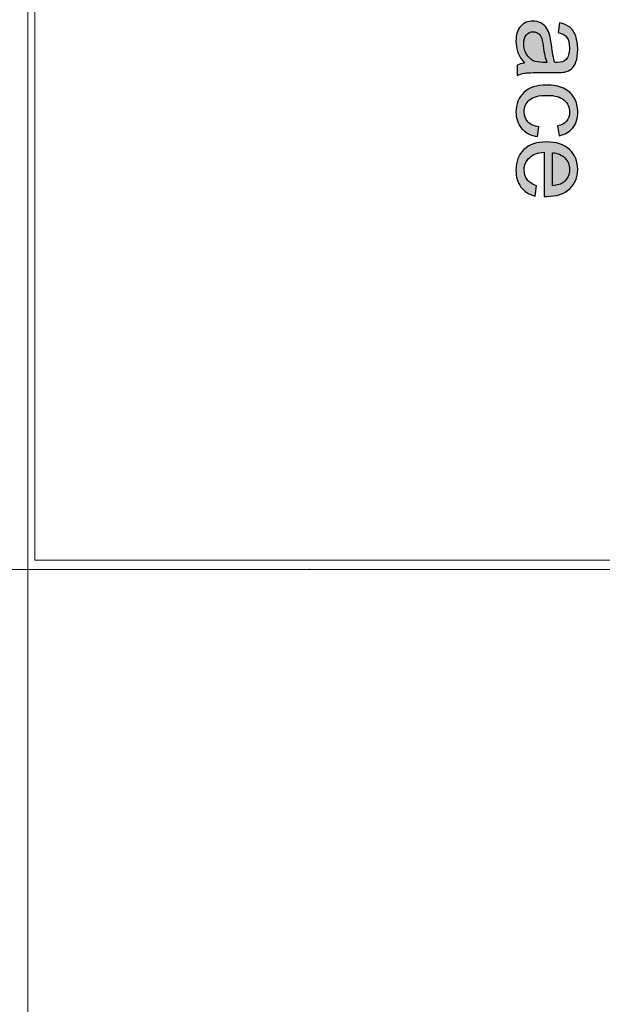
# Model space of a CAD drawing. Header units: millimetres. Extents: x -296 to 295, y -209 to 209.
# Tile 53 of 123: x 6 to 41, y -27 to 33. Entities that reach past the tile are written whole.
import ezdxf
from ezdxf.lldxf.tags import DXFTag

# ---------------------------------------------------------------- set-up
doc = ezdxf.new("R2010")
doc.units = ezdxf.units.MM
doc.header["$MEASUREMENT"] = 0
doc.layers.add('layer 1', color=7, linetype='Continuous')
tags = doc.linetypes.add('New Line1', pattern=[1.5, 1, -0.5]).pattern_tags.tags
tags[6:7] = [DXFTag(74, 4), DXFTag(75, 0), DXFTag(340, '0'), DXFTag(46, 1.0), DXFTag(50, 0.0), DXFTag(44, 0.0), DXFTag(45, 0.0)]
tags[4:5] = [DXFTag(74, 4), DXFTag(75, 0), DXFTag(340, '0'), DXFTag(46, 1.0), DXFTag(50, 0.0), DXFTag(44, 0.0), DXFTag(45, 0.0)]

msp = doc.modelspace()

# ---------------------------------------------------------------- hatches: boundary and pattern name
at = {"layer": 'layer 1'}
h = msp.add_hatch(color=18, dxfattribs=at)
edge = h.paths.add_edge_path()
edge.add_spline(control_points=[(36.59, 30.2317), (36.3967, 30.4586), (36.2613, 30.6773), (36.1814, 30.8868), (36.1016, 31.0963), (36.0622, 31.3208), (36.0622, 31.5616), (36.0622, 31.9574), (36.1583, 32.2618), (36.3516, 32.4748), (36.5437, 32.6877), (36.7902, 32.7942), (37.09, 32.7942), (37.2659, 32.7942), (37.4268, 32.7537), (37.5726, 32.6738), (37.7185, 32.5928), (37.8342, 32.4875), (37.9222, 32.3579), (38.0101, 32.2271), (38.0772, 32.0812), (38.1224, 31.918), (38.1536, 31.7977), (38.1837, 31.616), (38.2138, 31.3741), (38.2717, 30.881), (38.3423, 30.5164), (38.4233, 30.2838), (38.5066, 30.2815), (38.5599, 30.2803), (38.5819, 30.2803), (38.8296, 30.2803), (39.0043, 30.3382), (39.1062, 30.4539), (39.2439, 30.6102), (39.3122, 30.8428), (39.3122, 31.1507), (39.3122, 31.4389), (39.2613, 31.6518), (39.1606, 31.7884), (39.0599, 31.9262), (38.8816, 32.0268), (38.6247, 32.0928), (38.6247, 32.0928), (38.708, 32.69), (38.708, 32.69), (38.9638, 32.6356), (39.171, 32.5465), (39.3284, 32.4215), (39.4858, 32.2965), (39.6062, 32.116), (39.6918, 31.8799), (39.7763, 31.6449), (39.8191, 31.3706), (39.8191, 31.0604), (39.8191, 30.7525), (39.7833, 30.5014), (39.7103, 30.3081), (39.6374, 30.116), (39.5471, 29.9736), (39.4372, 29.8833), (39.3272, 29.7931), (39.1883, 29.7294), (39.0205, 29.6924), (38.9164, 29.6727), (38.7289, 29.6623), (38.4592, 29.6623), (38.4592, 29.6623), (37.649, 29.6623), (37.649, 29.6623), (37.083, 29.6623), (36.7254, 29.6495), (36.5738, 29.6241), (36.4222, 29.5998), (36.2775, 29.5489), (36.1386, 29.4748), (36.1386, 29.4748), (36.1386, 30.1137), (36.1386, 30.1137), (36.2671, 30.175), (36.4175, 30.2144), (36.59, 30.2317)], knot_values=[0, 0, 0, 0, 0.037037, 0.037037, 0.037037, 0.0740741, 0.0740741, 0.0740741, 0.1111111, 0.1111111, 0.1111111, 0.1481481, 0.1481481, 0.1481481, 0.1851852, 0.1851852, 0.1851852, 0.2222222, 0.2222222, 0.2222222, 0.2592593, 0.2592593, 0.2592593, 0.2962963, 0.2962963, 0.2962963, 0.3333333, 0.3333333, 0.3333333, 0.3703704, 0.3703704, 0.3703704, 0.4074074, 0.4074074, 0.4074074, 0.4444444, 0.4444444, 0.4444444, 0.4814815, 0.4814815, 0.4814815, 0.5185185, 0.5185185, 0.5185185, 0.5555556, 0.5555556, 0.5555556, 0.5925926, 0.5925926, 0.5925926, 0.6296296, 0.6296296, 0.6296296, 0.6666667, 0.6666667, 0.6666667, 0.7037037, 0.7037037, 0.7037037, 0.7407407, 0.7407407, 0.7407407, 0.7777778, 0.7777778, 0.7777778, 0.8148148, 0.8148148, 0.8148148, 0.8518519, 0.8518519, 0.8518519, 0.8888889, 0.8888889, 0.8888889, 0.9259259, 0.9259259, 0.9259259, 0.962963, 0.962963, 0.962963, 1, 1, 1, 1], degree=3, periodic=1)
h = msp.add_hatch(color=18, dxfattribs=at)
edge = h.paths.add_edge_path()
edge.add_spline(control_points=[(37.9441, 30.2803), (37.8539, 30.5025), (37.7775, 30.8359), (37.715, 31.2803), (37.6791, 31.5326), (37.6386, 31.7109), (37.5935, 31.815), (37.5483, 31.9192), (37.4823, 31.9991), (37.3967, 32.0558), (37.3099, 32.1125), (37.2138, 32.1414), (37.1073, 32.1414), (36.9465, 32.1414), (36.811, 32.0801), (36.7034, 31.9562), (36.5958, 31.8324), (36.5414, 31.6518), (36.5414, 31.4146), (36.5414, 31.1796), (36.5923, 30.9701), (36.6953, 30.7861), (36.7972, 30.6032), (36.9372, 30.4678), (37.1143, 30.3822), (37.252, 30.3162), (37.4546, 30.2838), (37.7219, 30.2838), (37.7219, 30.2838), (37.9441, 30.2803), (37.9441, 30.2803)], knot_values=[0, 0, 0, 0, 0.1, 0.1, 0.1, 0.2, 0.2, 0.2, 0.3, 0.3, 0.3, 0.4, 0.4, 0.4, 0.5, 0.5, 0.5, 0.6, 0.6, 0.6, 0.7, 0.7, 0.7, 0.8, 0.8, 0.8, 0.9, 0.9, 0.9, 1, 1, 1, 1], degree=3, periodic=1)
h = msp.add_hatch(color=18, dxfattribs=at)
edge = h.paths.add_edge_path()
edge.add_spline(control_points=[(37.458, 26.3695), (37.458, 26.3695), (37.3747, 25.7723), (37.3747, 25.7723), (36.9638, 25.8383), (36.6432, 26.0049), (36.4106, 26.2746), (36.178, 26.5443), (36.0622, 26.8765), (36.0622, 27.2688), (36.0622, 27.7607), (36.2231, 28.1565), (36.5448, 28.4552), (36.8666, 28.7549), (37.3272, 28.9042), (37.9268, 28.9042), (38.3157, 28.9042), (38.6548, 28.8394), (38.9465, 28.7109), (39.237, 28.5825), (39.4557, 28.3869), (39.6004, 28.123), (39.7462, 27.8602), (39.8191, 27.5744), (39.8191, 27.2642), (39.8191, 26.8741), (39.7208, 26.5535), (39.5228, 26.3059), (39.3249, 26.057), (39.0437, 25.8973), (38.6803, 25.8279), (38.6803, 25.8279), (38.59, 26.4181), (38.59, 26.4181), (38.8319, 26.4748), (39.0136, 26.5744), (39.1363, 26.7191), (39.2578, 26.8626), (39.3191, 27.0362), (39.3191, 27.2399), (39.3191, 27.5478), (39.2092, 27.7977), (38.9893, 27.991), (38.7682, 28.1832), (38.421, 28.2792), (37.9441, 28.2792), (37.4604, 28.2792), (37.1097, 28.1866), (36.8909, 28.0015), (36.6722, 27.8151), (36.5622, 27.5732), (36.5622, 27.2758), (36.5622, 27.035), (36.6351, 26.8348), (36.7821, 26.6751), (36.9279, 26.5142), (37.1536, 26.4123), (37.458, 26.3695)], knot_values=[0, 0, 0, 0, 0.0526316, 0.0526316, 0.0526316, 0.1052632, 0.1052632, 0.1052632, 0.1578947, 0.1578947, 0.1578947, 0.2105263, 0.2105263, 0.2105263, 0.2631579, 0.2631579, 0.2631579, 0.3157895, 0.3157895, 0.3157895, 0.3684211, 0.3684211, 0.3684211, 0.4210526, 0.4210526, 0.4210526, 0.4736842, 0.4736842, 0.4736842, 0.5263158, 0.5263158, 0.5263158, 0.5789474, 0.5789474, 0.5789474, 0.6315789, 0.6315789, 0.6315789, 0.6842105, 0.6842105, 0.6842105, 0.7368421, 0.7368421, 0.7368421, 0.7894737, 0.7894737, 0.7894737, 0.8421053, 0.8421053, 0.8421053, 0.8947368, 0.8947368, 0.8947368, 0.9473684, 0.9473684, 0.9473684, 1, 1, 1, 1], degree=3, periodic=1)
h = msp.add_hatch(color=18, dxfattribs=at)
edge = h.paths.add_edge_path()
edge.add_spline(control_points=[(37.3053, 22.7932), (37.3053, 22.7932), (37.2219, 22.1612), (37.2219, 22.1612), (36.855, 22.2596), (36.5692, 22.4436), (36.3666, 22.7121), (36.1641, 22.9807), (36.0622, 23.3232), (36.0622, 23.7411), (36.0622, 24.2665), (36.2242, 24.6832), (36.5483, 24.9911), (36.8712, 25.2989), (37.3261, 25.4529), (37.9106, 25.4529), (38.5147, 25.4529), (38.9846, 25.2978), (39.318, 24.9864), (39.6525, 24.6751), (39.8191, 24.2712), (39.8191, 23.7746), (39.8191, 23.2943), (39.6559, 22.9019), (39.3284, 22.5976), (39.0009, 22.2932), (38.5402, 22.1404), (37.9465, 22.1404), (37.9106, 22.1404), (37.8562, 22.1415), (37.7844, 22.1439), (37.7844, 22.1439), (37.7844, 24.8279), (37.7844, 24.8279), (37.3897, 24.8047), (37.0865, 24.6936), (36.877, 24.4922), (36.6675, 24.292), (36.5622, 24.0408), (36.5622, 23.7411), (36.5622, 23.5177), (36.6212, 23.3267), (36.7393, 23.1693), (36.8573, 23.0107), (37.046, 22.8857), (37.3053, 22.7932)], knot_values=[0, 0, 0, 0, 0.0666667, 0.0666667, 0.0666667, 0.1333333, 0.1333333, 0.1333333, 0.2, 0.2, 0.2, 0.2666667, 0.2666667, 0.2666667, 0.3333333, 0.3333333, 0.3333333, 0.4, 0.4, 0.4, 0.4666667, 0.4666667, 0.4666667, 0.5333333, 0.5333333, 0.5333333, 0.6, 0.6, 0.6, 0.6666667, 0.6666667, 0.6666667, 0.7333333, 0.7333333, 0.7333333, 0.8, 0.8, 0.8, 0.8666667, 0.8666667, 0.8666667, 0.9333333, 0.9333333, 0.9333333, 1, 1, 1, 1], degree=3, periodic=1)
h = msp.add_hatch(color=18, dxfattribs=at)
edge = h.paths.add_edge_path()
edge.add_spline(control_points=[(38.2844, 24.7931), (38.2844, 24.7931), (38.2844, 22.7862), (38.2844, 22.7862), (38.5877, 22.8128), (38.8145, 22.8904), (38.9661, 23.0165), (39.2011, 23.2098), (39.3191, 23.4621), (39.3191, 23.7712), (39.3191, 24.0512), (39.2254, 24.2862), (39.0379, 24.4772), (38.8504, 24.667), (38.5992, 24.7723), (38.2844, 24.7931)], knot_values=[0, 0, 0, 0, 0.2, 0.2, 0.2, 0.4, 0.4, 0.4, 0.6, 0.6, 0.6, 0.8, 0.8, 0.8, 1, 1, 1, 1], degree=3, periodic=1)
h = msp.add_hatch(color=18, dxfattribs=at)
edge = h.paths.add_edge_path()
edge.add_spline(control_points=[(23.5147, -0.5108), (23.5147, -0.5052), (23.5102, -0.5008), (23.5047, -0.5008), (23.4991, -0.5008), (23.4947, -0.5052), (23.4947, -0.5108), (23.4947, -0.5163), (23.4991, -0.5208), (23.5047, -0.5208), (23.5102, -0.5208), (23.5147, -0.5163), (23.5147, -0.5108)], knot_values=[0, 0, 0, 0, 0.25, 0.25, 0.25, 0.5, 0.5, 0.5, 0.75, 0.75, 0.75, 1, 1, 1, 1], degree=3, periodic=1)

# ---------------------------------------------------------------- linework, layer by layer
at = {"layer": 'layer 1', "color": 1, "lineweight": 0}
msp.add_open_spline([(295.3283, 209.2747), (295.3283, 209.2747), (295.3283, -208.9236), (295.3283, -208.9236), (295.3283, -208.9236), (-296.1944, -208.9236), (-296.1944, -208.9236), (-296.1944, -208.9236), (-296.1944, 209.2747), (-296.1944, 209.2747), (-296.1944, 209.2747), (295.3283, 209.2747), (295.3283, 209.2747)], degree=3, knots=[0, 0, 0, 0, 0.25, 0.25, 0.25, 0.5, 0.5, 0.5, 0.75, 0.75, 0.75, 1, 1, 1, 1], dxfattribs=at)
at = {"layer": 'layer 1', "color": 5, "lineweight": 0}
msp.add_open_spline([(-281.2487, 194.7284), (-281.2487, 194.7284), (-281.2487, -197.0649), (-281.2487, -197.0649), (-281.2487, -197.0649), (283.3586, -197.0649), (283.3586, -197.0649)], degree=3, knots=[0, 0, 0, 0, 0.5, 0.5, 0.5, 1, 1, 1, 1], dxfattribs=at)
at = {"layer": 'layer 1', "color": 250, "linetype": 'New Line1', "lineweight": 18}
msp.add_open_spline([(6.8307, 159.0101), (6.8307, 159.0101), (76.3769, 159.0101), (76.3769, 159.0101), (76.3769, 159.0101), (76.3769, 0.0576), (76.3769, 0.0576), (76.3769, 0.0576), (6.8307, 0.0576), (6.8307, 0.0576), (6.8307, 0.0576), (6.8307, 159.0101), (6.8307, 159.0101)], degree=3, knots=[0, 0, 0, 0, 0.25, 0.25, 0.25, 0.5, 0.5, 0.5, 0.75, 0.75, 0.75, 1, 1, 1, 1], dxfattribs=at)
at = {"layer": 'layer 1', "lineweight": 0}
for points in [[(6.3982, 122.9249), (6.3982, 122.9249), (6.3982, -40.0184), (6.3982, -40.0184)], [(-63.4852, -0.5108), (-63.4852, -0.5108), (94.4623, -0.5108), (94.4623, -0.5108)]]:
    msp.add_open_spline(points, degree=3, dxfattribs=at)
at = {"layer": 'layer 1'}
for points, knots in [([(36.59, 30.2317), (36.3967, 30.4586), (36.2613, 30.6773), (36.1814, 30.8868), (36.1016, 31.0963), (36.0622, 31.3208), (36.0622, 31.5616), (36.0622, 31.9574), (36.1583, 32.2618), (36.3516, 32.4748), (36.5437, 32.6877), (36.7902, 32.7942), (37.09, 32.7942), (37.2659, 32.7942), (37.4268, 32.7537), (37.5726, 32.6738), (37.7185, 32.5928), (37.8342, 32.4875), (37.9222, 32.3579), (38.0101, 32.2271), (38.0772, 32.0812), (38.1224, 31.918), (38.1536, 31.7977), (38.1837, 31.616), (38.2138, 31.3741), (38.2717, 30.881), (38.3423, 30.5164), (38.4233, 30.2838), (38.5066, 30.2815), (38.5599, 30.2803), (38.5819, 30.2803), (38.8296, 30.2803), (39.0043, 30.3382), (39.1062, 30.4539), (39.2439, 30.6102), (39.3122, 30.8428), (39.3122, 31.1507), (39.3122, 31.4389), (39.2613, 31.6518), (39.1606, 31.7884), (39.0599, 31.9262), (38.8816, 32.0268), (38.6247, 32.0928), (38.6247, 32.0928), (38.708, 32.69), (38.708, 32.69), (38.9638, 32.6356), (39.171, 32.5465), (39.3284, 32.4215), (39.4858, 32.2965), (39.6062, 32.116), (39.6918, 31.8799), (39.7763, 31.6449), (39.8191, 31.3706), (39.8191, 31.0604), (39.8191, 30.7525), (39.7833, 30.5014), (39.7103, 30.3081), (39.6374, 30.116), (39.5471, 29.9736), (39.4372, 29.8833), (39.3272, 29.7931), (39.1883, 29.7294), (39.0205, 29.6924), (38.9164, 29.6727), (38.7289, 29.6623), (38.4592, 29.6623), (38.4592, 29.6623), (37.649, 29.6623), (37.649, 29.6623), (37.083, 29.6623), (36.7254, 29.6495), (36.5738, 29.6241), (36.4222, 29.5998), (36.2775, 29.5489), (36.1386, 29.4748), (36.1386, 29.4748), (36.1386, 30.1137), (36.1386, 30.1137), (36.2671, 30.175), (36.4175, 30.2144), (36.59, 30.2317)], [0, 0, 0, 0, 0.037037, 0.037037, 0.037037, 0.0740741, 0.0740741, 0.0740741, 0.1111111, 0.1111111, 0.1111111, 0.1481481, 0.1481481, 0.1481481, 0.1851852, 0.1851852, 0.1851852, 0.2222222, 0.2222222, 0.2222222, 0.2592593, 0.2592593, 0.2592593, 0.2962963, 0.2962963, 0.2962963, 0.3333333, 0.3333333, 0.3333333, 0.3703704, 0.3703704, 0.3703704, 0.4074074, 0.4074074, 0.4074074, 0.4444444, 0.4444444, 0.4444444, 0.4814815, 0.4814815, 0.4814815, 0.5185185, 0.5185185, 0.5185185, 0.5555556, 0.5555556, 0.5555556, 0.5925926, 0.5925926, 0.5925926, 0.6296296, 0.6296296, 0.6296296, 0.6666667, 0.6666667, 0.6666667, 0.7037037, 0.7037037, 0.7037037, 0.7407407, 0.7407407, 0.7407407, 0.7777778, 0.7777778, 0.7777778, 0.8148148, 0.8148148, 0.8148148, 0.8518519, 0.8518519, 0.8518519, 0.8888889, 0.8888889, 0.8888889, 0.9259259, 0.9259259, 0.9259259, 0.962963, 0.962963, 0.962963, 1, 1, 1, 1]), ([(37.9441, 30.2803), (37.8539, 30.5025), (37.7775, 30.8359), (37.715, 31.2803), (37.6791, 31.5326), (37.6386, 31.7109), (37.5935, 31.815), (37.5483, 31.9192), (37.4823, 31.9991), (37.3967, 32.0558), (37.3099, 32.1125), (37.2138, 32.1414), (37.1073, 32.1414), (36.9465, 32.1414), (36.811, 32.0801), (36.7034, 31.9562), (36.5958, 31.8324), (36.5414, 31.6518), (36.5414, 31.4146), (36.5414, 31.1796), (36.5923, 30.9701), (36.6953, 30.7861), (36.7972, 30.6032), (36.9372, 30.4678), (37.1143, 30.3822), (37.252, 30.3162), (37.4546, 30.2838), (37.7219, 30.2838), (37.7219, 30.2838), (37.9441, 30.2803), (37.9441, 30.2803)], [0, 0, 0, 0, 0.1, 0.1, 0.1, 0.2, 0.2, 0.2, 0.3, 0.3, 0.3, 0.4, 0.4, 0.4, 0.5, 0.5, 0.5, 0.6, 0.6, 0.6, 0.7, 0.7, 0.7, 0.8, 0.8, 0.8, 0.9, 0.9, 0.9, 1, 1, 1, 1]), ([(37.458, 26.3695), (37.458, 26.3695), (37.3747, 25.7723), (37.3747, 25.7723), (36.9638, 25.8383), (36.6432, 26.0049), (36.4106, 26.2746), (36.178, 26.5443), (36.0622, 26.8765), (36.0622, 27.2688), (36.0622, 27.7607), (36.2231, 28.1565), (36.5448, 28.4552), (36.8666, 28.7549), (37.3272, 28.9042), (37.9268, 28.9042), (38.3157, 28.9042), (38.6548, 28.8394), (38.9465, 28.7109), (39.237, 28.5825), (39.4557, 28.3869), (39.6004, 28.123), (39.7462, 27.8602), (39.8191, 27.5744), (39.8191, 27.2642), (39.8191, 26.8741), (39.7208, 26.5535), (39.5228, 26.3059), (39.3249, 26.057), (39.0437, 25.8973), (38.6803, 25.8279), (38.6803, 25.8279), (38.59, 26.4181), (38.59, 26.4181), (38.8319, 26.4748), (39.0136, 26.5744), (39.1363, 26.7191), (39.2578, 26.8626), (39.3191, 27.0362), (39.3191, 27.2399), (39.3191, 27.5478), (39.2092, 27.7977), (38.9893, 27.991), (38.7682, 28.1832), (38.421, 28.2792), (37.9441, 28.2792), (37.4604, 28.2792), (37.1097, 28.1866), (36.8909, 28.0015), (36.6722, 27.8151), (36.5622, 27.5732), (36.5622, 27.2758), (36.5622, 27.035), (36.6351, 26.8348), (36.7821, 26.6751), (36.9279, 26.5142), (37.1536, 26.4123), (37.458, 26.3695)], [0, 0, 0, 0, 0.0526316, 0.0526316, 0.0526316, 0.1052632, 0.1052632, 0.1052632, 0.1578947, 0.1578947, 0.1578947, 0.2105263, 0.2105263, 0.2105263, 0.2631579, 0.2631579, 0.2631579, 0.3157895, 0.3157895, 0.3157895, 0.3684211, 0.3684211, 0.3684211, 0.4210526, 0.4210526, 0.4210526, 0.4736842, 0.4736842, 0.4736842, 0.5263158, 0.5263158, 0.5263158, 0.5789474, 0.5789474, 0.5789474, 0.6315789, 0.6315789, 0.6315789, 0.6842105, 0.6842105, 0.6842105, 0.7368421, 0.7368421, 0.7368421, 0.7894737, 0.7894737, 0.7894737, 0.8421053, 0.8421053, 0.8421053, 0.8947368, 0.8947368, 0.8947368, 0.9473684, 0.9473684, 0.9473684, 1, 1, 1, 1]), ([(37.3053, 22.7932), (37.3053, 22.7932), (37.2219, 22.1612), (37.2219, 22.1612), (36.855, 22.2596), (36.5692, 22.4436), (36.3666, 22.7121), (36.1641, 22.9807), (36.0622, 23.3232), (36.0622, 23.7411), (36.0622, 24.2665), (36.2242, 24.6832), (36.5483, 24.9911), (36.8712, 25.2989), (37.3261, 25.4529), (37.9106, 25.4529), (38.5147, 25.4529), (38.9846, 25.2978), (39.318, 24.9864), (39.6525, 24.6751), (39.8191, 24.2712), (39.8191, 23.7746), (39.8191, 23.2943), (39.6559, 22.9019), (39.3284, 22.5976), (39.0009, 22.2932), (38.5402, 22.1404), (37.9465, 22.1404), (37.9106, 22.1404), (37.8562, 22.1415), (37.7844, 22.1439), (37.7844, 22.1439), (37.7844, 24.8279), (37.7844, 24.8279), (37.3897, 24.8047), (37.0865, 24.6936), (36.877, 24.4922), (36.6675, 24.292), (36.5622, 24.0408), (36.5622, 23.7411), (36.5622, 23.5177), (36.6212, 23.3267), (36.7393, 23.1693), (36.8573, 23.0107), (37.046, 22.8857), (37.3053, 22.7932)], [0, 0, 0, 0, 0.0666667, 0.0666667, 0.0666667, 0.1333333, 0.1333333, 0.1333333, 0.2, 0.2, 0.2, 0.2666667, 0.2666667, 0.2666667, 0.3333333, 0.3333333, 0.3333333, 0.4, 0.4, 0.4, 0.4666667, 0.4666667, 0.4666667, 0.5333333, 0.5333333, 0.5333333, 0.6, 0.6, 0.6, 0.6666667, 0.6666667, 0.6666667, 0.7333333, 0.7333333, 0.7333333, 0.8, 0.8, 0.8, 0.8666667, 0.8666667, 0.8666667, 0.9333333, 0.9333333, 0.9333333, 1, 1, 1, 1]), ([(38.2844, 24.7931), (38.2844, 24.7931), (38.2844, 22.7862), (38.2844, 22.7862), (38.5877, 22.8128), (38.8145, 22.8904), (38.9661, 23.0165), (39.2011, 23.2098), (39.3191, 23.4621), (39.3191, 23.7712), (39.3191, 24.0512), (39.2254, 24.2862), (39.0379, 24.4772), (38.8504, 24.667), (38.5992, 24.7723), (38.2844, 24.7931)], [0, 0, 0, 0, 0.2, 0.2, 0.2, 0.4, 0.4, 0.4, 0.6, 0.6, 0.6, 0.8, 0.8, 0.8, 1, 1, 1, 1])]:
    msp.add_open_spline(points, degree=3, knots=knots, dxfattribs=at)
at = {"layer": 'layer 1', "lineweight": 9}
msp.add_open_spline([(23.5147, -0.5108), (23.5147, -0.5052), (23.5102, -0.5008), (23.5047, -0.5008), (23.4991, -0.5008), (23.4947, -0.5052), (23.4947, -0.5108), (23.4947, -0.5163), (23.4991, -0.5208), (23.5047, -0.5208), (23.5102, -0.5208), (23.5147, -0.5163), (23.5147, -0.5108)], degree=3, knots=[0, 0, 0, 0, 0.25, 0.25, 0.25, 0.5, 0.5, 0.5, 0.75, 0.75, 0.75, 1, 1, 1, 1], dxfattribs=at)
at = {"layer": 'layer 1', "color": 250, "lineweight": 9}
msp.add_open_spline([(6.3984, -6.3364), (6.3984, -6.3364), (6.3984, -42.4655), (6.3984, -42.4655)], degree=3, dxfattribs=at)

doc.saveas('drawing.dxf')
